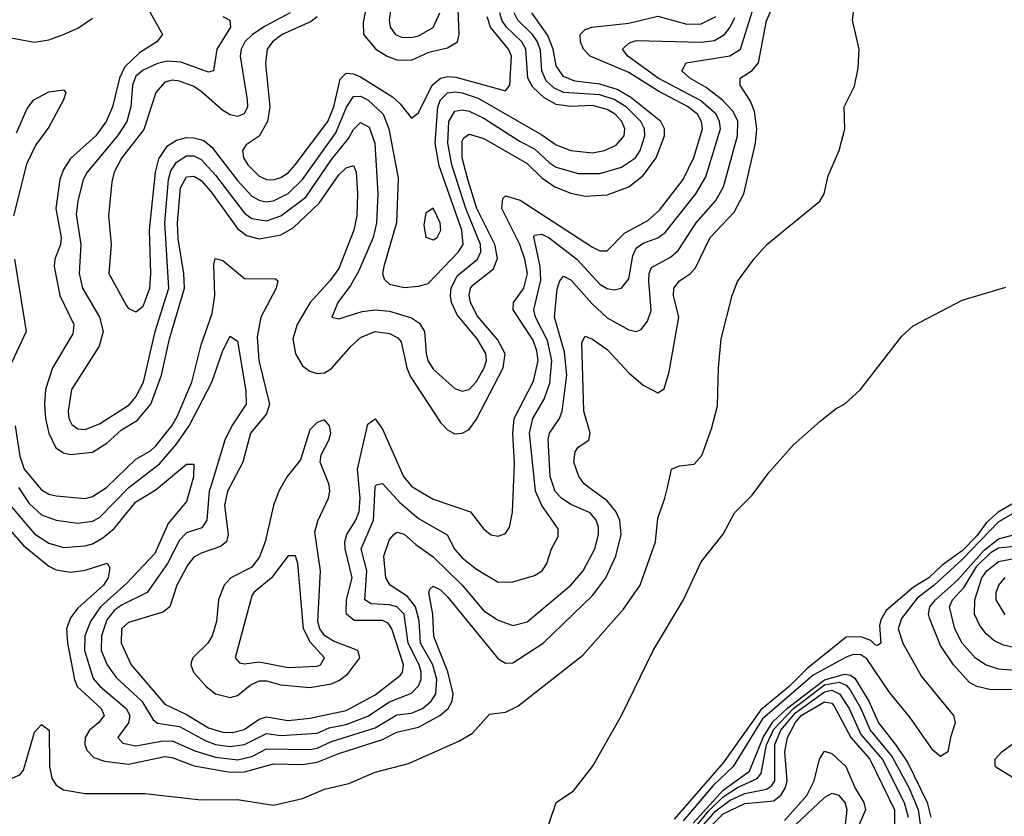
# Model space of a CAD drawing. Header units: inches. Extents: x 1308407 to 1441228, y 959628 to 1036311.
# Tile 179 of 256: x 1316330 to 1319046, y 1029092 to 1031291. Entities that reach past the tile are written whole.
import ezdxf

# ---------------------------------------------------------------- set-up
doc = ezdxf.new("R2010")
doc.units = ezdxf.units.IN
doc.header["$MEASUREMENT"] = 0
doc.layers.add('B3012', color=7, linetype='Continuous')
doc.layers.add('B3013', color=7, linetype='Continuous')

msp = doc.modelspace()

# ---------------------------------------------------------------- linework, layer by layer
at = {"layer": 'B3012', "color": 5}
for points, elevation in [([(1316222.5, 1028862.5), (1316332.7, 1028832.7), (1316383.4, 1028803.4), (1316610, 1028774.7), (1316890, 1028752.2), (1316970, 1028740.7), (1317270, 1028731.7), (1317350, 1028740.6), (1317450, 1028764.7), (1317496.7, 1028783.3), (1317611.9, 1028848.1), (1317698.5, 1028930), (1317789.6, 1029070), (1317809.7, 1029130.3), (1317857.2, 1029162.8), (1317909.7, 1029230), (1317989.6, 1029370), (1318077.6, 1029550), (1318161.1, 1029690), (1318210, 1029794.8), (1318270, 1029870.5), (1318301.7, 1029930), (1318350, 1029978.7), (1318365.9, 1030000)], 2460), ([(1316264.4, 1029924.4), (1316340, 1029840), (1316410, 1029782.6), (1316430, 1029772.1), (1316470, 1029765.9), (1316510, 1029771.8), (1316570.8, 1029790.8), (1316578.4, 1029778.4), (1316573.5, 1029750), (1316560.8, 1029730), (1316490, 1029667.1), (1316470, 1029639.9), (1316459, 1029610), (1316461, 1029570), (1316480.3, 1029470), (1316488.1, 1029450), (1316554.3, 1029390), (1316563, 1029370), (1316547.4, 1029350), (1316522.3, 1029330), (1316509.8, 1029310), (1316509.2, 1029290), (1316515.1, 1029275.1), (1316534.2, 1029254.2), (1316563.9, 1029243.9), (1316630, 1029235.8), (1316730, 1029257), (1316750, 1029254.6), (1316811.1, 1029231.1), (1316910, 1029214.1), (1316950, 1029214.6), (1317030, 1029236.6), (1317110, 1029235.6), (1317150, 1029241.4), (1317210, 1029265.8), (1317330, 1029303.9), (1317370, 1029324.8), (1317430, 1029338), (1317488.7, 1029370), (1317512, 1029390), (1317522.5, 1029410), (1317525.3, 1029430), (1317511, 1029491), (1317471.7, 1029588.3), (1317469.3, 1029650), (1317458.3, 1029710), (1317460.8, 1029719.2), (1317470, 1029727.3), (1317490, 1029716.9), (1317510, 1029698.3), (1317650, 1029527.1), (1317670, 1029514.6), (1317690, 1029516), (1317773.8, 1029570), (1317910, 1029701.6), (1317946.7, 1029750), (1317974.2, 1029810), (1317989.1, 1029870), (1317985.4, 1029910), (1317973.9, 1029933.9), (1317950, 1029962.7), (1317899.8, 1030000)], 2520), ([(1316279.8, 1029999.9), (1316306.8, 1029946.8), (1316370, 1029871.7), (1316410, 1029845.7), (1316450, 1029834.2), (1316510, 1029838.6), (1316530, 1029844.6), (1316559.1, 1029860.9), (1316590, 1029886.9), (1316650, 1029959.8), (1316705.8, 1029994.2), (1316712.9, 1030000)], 2540), ([(1316304, 1029196), (1316330, 1029206.9), (1316340.2, 1029219.8), (1316370, 1029324.3), (1316390, 1029345.5), (1316410.8, 1029330), (1316412.2, 1029230), (1316417.8, 1029197.8), (1316430, 1029178.2), (1316450, 1029165.1), (1316510, 1029154.7), (1316674.7, 1029154.7), (1316830, 1029137.8), (1316930, 1029138.9), (1317030, 1029123.1), (1317110, 1029141.6), (1317170, 1029167), (1317237.7, 1029182.3), (1317310, 1029213.8), (1317401.8, 1029238.2), (1317540.6, 1029299.4), (1317578.4, 1029321.6), (1317626, 1029374), (1317670, 1029379.5), (1317703.5, 1029396.5), (1317883.5, 1029536.5), (1317995.7, 1029664.3), (1318041.2, 1029730), (1318083.4, 1029850), (1318090, 1029915.5), (1318109.8, 1029970), (1318116.5, 1030000)], 2480), ([(1316326.3, 1030000), (1316355.3, 1029955.3), (1316390, 1029924.2), (1316430, 1029909.3), (1316490, 1029901.6), (1316530, 1029906.8), (1316550, 1029917.3), (1316630, 1029999.2), (1316631, 1030000)], 2560), ([(1316384, 1030000), (1316390, 1029992.9), (1316410, 1029981.7), (1316430, 1029976.9), (1316510, 1029969.4), (1316530, 1029974.8), (1316569.1, 1030000)], 2580), ([(1316800.9, 1030000), (1316790, 1029960.7), (1316739.5, 1029900.5), (1316702.3, 1029817.7), (1316624.7, 1029735.3), (1316552.1, 1029670), (1316525.3, 1029630), (1316509, 1029590), (1316508.5, 1029550), (1316532.5, 1029472.5), (1316551.1, 1029450), (1316623.5, 1029390), (1316633.7, 1029370), (1316629.7, 1029350), (1316600.5, 1029310), (1316613.9, 1029293.9), (1316650, 1029287), (1316720.2, 1029299.8), (1316750, 1029300.8), (1316812.8, 1029272.8), (1316870, 1029255.6), (1316931.6, 1029248.4), (1316970, 1029257.1), (1317010, 1029278.1), (1317130, 1029276.3), (1317150, 1029280), (1317190, 1029298.8), (1317310, 1029336.2), (1317370, 1029371.9), (1317410, 1029376.9), (1317441.1, 1029390), (1317465, 1029410), (1317477.6, 1029430), (1317480.7, 1029470), (1317468.9, 1029510), (1317435.1, 1029570), (1317431.6, 1029631.6), (1317421.5, 1029670), (1317399.3, 1029699.3), (1317351.6, 1029730), (1317340.1, 1029750), (1317334.1, 1029810), (1317350, 1029856.5), (1317361.4, 1029870), (1317370, 1029876.4), (1317390, 1029871), (1317422.1, 1029842.1), (1317470, 1029808.6), (1317550.4, 1029730), (1317610, 1029659.2), (1317650, 1029633.3), (1317690, 1029619.2), (1317730, 1029628.9), (1317850.4, 1029730), (1317884.5, 1029770), (1317915.9, 1029830), (1317926.7, 1029870), (1317926.8, 1029890), (1317919.9, 1029910), (1317903.2, 1029930), (1317850, 1029952.7), (1317823.9, 1029970), (1317806.2, 1029990), (1317802.9, 1030000)], 2540), ([(1316855.6, 1030000), (1316852.5, 1029990), (1316846.2, 1029910), (1316832, 1029888), (1316790, 1029874.6), (1316770, 1029854), (1316737.3, 1029790), (1316680.8, 1029710), (1316610, 1029675), (1316590, 1029660.3), (1316570, 1029634.5), (1316554.9, 1029590), (1316554, 1029550), (1316570.7, 1029510.7), (1316595.4, 1029475.4), (1316666.9, 1029410), (1316698.2, 1029358.2), (1316709.4, 1029349.4), (1316770, 1029339.7), (1316841.1, 1029301.1), (1316870, 1029290.8), (1316910, 1029284.5), (1316950, 1029290.2), (1317010, 1029320.5), (1317050, 1029315.1), (1317150, 1029321.9), (1317183.4, 1029336.6), (1317230, 1029345.8), (1317290, 1029368.4), (1317350, 1029408), (1317410, 1029432.3), (1317430, 1029452.1), (1317436.8, 1029470), (1317437.5, 1029490), (1317431.9, 1029510), (1317401, 1029570), (1317389.8, 1029649.8), (1317370, 1029670), (1317350, 1029675.7), (1317298.8, 1029678.8), (1317281.8, 1029690), (1317287.2, 1029770), (1317271.4, 1029830), (1317306, 1029910), (1317309.9, 1030000)], 2560), ([(1316908.5, 1030000), (1316903.2, 1029990), (1316894.9, 1029950), (1316904.3, 1029870), (1316899.7, 1029850), (1316883.5, 1029836.5), (1316830, 1029818.9), (1316810, 1029807.3), (1316793.5, 1029786.5), (1316762.8, 1029730), (1316744.1, 1029670), (1316724.8, 1029655.2), (1316630, 1029627.5), (1316610.5, 1029609.5), (1316609.4, 1029570), (1316636.9, 1029510), (1316730, 1029402.1), (1316790, 1029373.2), (1316850, 1029336.6), (1316890, 1029324), (1316916.2, 1029323.8), (1316948.4, 1029331.6), (1316990, 1029359.9), (1317010, 1029366.8), (1317070, 1029356.7), (1317130, 1029362.8), (1317230, 1029384.3), (1317310, 1029427.3), (1317378.9, 1029481.1), (1317385.6, 1029490), (1317388.1, 1029510), (1317356.5, 1029610), (1317345.7, 1029625.7), (1317330, 1029632.9), (1317252.6, 1029632.6), (1317231.5, 1029650), (1317230, 1029657.4), (1317231.2, 1029690), (1317246.4, 1029750), (1317227.4, 1029830), (1317226.6, 1029850), (1317231.7, 1029870), (1317257, 1029910), (1317266.1, 1029933.9), (1317268.5, 1029970), (1317266, 1030000)], 2580), ([(1317050, 1030000), (1317044.3, 1029990), (1317029.8, 1029950.2), (1317007.2, 1029850), (1316991.5, 1029808.5), (1316970, 1029779.6), (1316912.1, 1029750), (1316893.2, 1029730), (1316878.4, 1029690), (1316872.3, 1029630), (1316860.8, 1029590), (1316848.8, 1029570), (1316807.3, 1029530), (1316803, 1029517), (1316801.3, 1029510), (1316808.7, 1029490), (1316844, 1029450), (1316870, 1029430.1), (1316910, 1029419.7), (1316930, 1029425.5), (1316965.5, 1029454.5), (1316990, 1029466.2), (1317010, 1029466), (1317050, 1029454.9), (1317130, 1029448), (1317190, 1029458.1), (1317212.1, 1029467.9), (1317234.4, 1029485.6), (1317268.2, 1029530), (1317262.4, 1029550), (1317195.3, 1029575.3), (1317171.2, 1029590), (1317157.6, 1029610), (1317152.3, 1029630), (1317159, 1029770), (1317143.7, 1029876.3), (1317152, 1029908), (1317181.8, 1029970), (1317185.2, 1029990), (1317183.9, 1030000)], 2620), ([(1317340.2, 1030000), (1317378.2, 1029958.2), (1317430, 1029914.4), (1317509.1, 1029869.1), (1317530, 1029829), (1317550, 1029805.2), (1317590, 1029774.6), (1317650, 1029738.4), (1317690, 1029739.8), (1317750, 1029756.8), (1317771.3, 1029770), (1317783.5, 1029790), (1317796.5, 1029830), (1317815.5, 1029864.5), (1317814.8, 1029885.2), (1317769.7, 1029949.7), (1317752.9, 1029990), (1317751.9, 1030000)], 2560), ([(1317416.3, 1030000), (1317470, 1029967.6), (1317573, 1029933), (1317610, 1029884.5), (1317630, 1029869.5), (1317650, 1029865.3), (1317670, 1029872.4), (1317680.5, 1029890), (1317688.7, 1029931.3), (1317691.5, 1030000)], 2580), ([(1319066.4, 1029953.6), (1319028.5, 1029931.5), (1318997, 1029903), (1318970, 1029866.3), (1318930, 1029825.2), (1318874.8, 1029785.2), (1318837.7, 1029750), (1318795.8, 1029724.2), (1318720, 1029660), (1318705.4, 1029634.6), (1318701.5, 1029618.5), (1318705.5, 1029570), (1318696.4, 1029563.6), (1318690, 1029565.6), (1318677.6, 1029577.6), (1318650, 1029587.6), (1318610, 1029586.5), (1318501.1, 1029498.9), (1318452.2, 1029450), (1318373.9, 1029386.1), (1318270, 1029239.9), (1318135.3, 1029084.7)], 2460), ([(1319070, 1029927.8), (1319030, 1029905), (1318930, 1029801.4), (1318852.1, 1029730), (1318805.4, 1029694.6), (1318762.2, 1029637.8), (1318753.2, 1029610), (1318766.3, 1029570), (1318817.7, 1029477.7), (1318905.9, 1029370), (1318910.1, 1029350), (1318897, 1029310), (1318890, 1029269.7), (1318870, 1029257.6), (1318850, 1029273.7), (1318785.7, 1029365.7), (1318730, 1029432.6), (1318666.5, 1029526.5), (1318650, 1029537.8), (1318630, 1029539), (1318610, 1029531.4), (1318518.5, 1029481.5), (1318378.8, 1029361.2), (1318297.6, 1029230), (1318242.7, 1029177.3), (1318159.9, 1029080.1)], 2480), ([(1319183.4, 1029443.4), (1319010, 1029441.6), (1318970.2, 1029450), (1318950, 1029461.7), (1318905.4, 1029510), (1318870, 1029563.4), (1318839.2, 1029639.2), (1318836.4, 1029650), (1318840.6, 1029670), (1318856.5, 1029690), (1318916.4, 1029743.6), (1318990, 1029826.8), (1319030, 1029858.2), (1319110, 1029878.9)], 2520), ([(1319110, 1029491.4), (1319030, 1029498.7), (1318994, 1029510), (1318965.8, 1029530), (1318929.4, 1029570), (1318909.1, 1029610), (1318894.7, 1029670), (1318903.2, 1029690), (1318935.1, 1029724.9), (1318970, 1029782.4), (1319010, 1029821.5), (1319030, 1029833), (1319090, 1029839.4)], 2540), ([(1319130, 1029545.1), (1319044.1, 1029564.1), (1319017.2, 1029577.2), (1318995.6, 1029595.6), (1318978.5, 1029618.5), (1318964, 1029650), (1318964.2, 1029690), (1318984, 1029750), (1318997.5, 1029770), (1319030, 1029795.2), (1319110, 1029811.5)], 2560), ([(1319048.2, 1029648.2), (1319023.7, 1029690), (1319023.2, 1029710), (1319030.5, 1029730), (1319048.7, 1029751.3)], 2580), ([(1318187.1, 1029072.9), (1318270, 1029164.7), (1318343.1, 1029216.9), (1318380.4, 1029310), (1318407.5, 1029352.5), (1318448.5, 1029391.5), (1318550, 1029469), (1318604.9, 1029484.9), (1318621.8, 1029481.8), (1318633.7, 1029473.7), (1318672.3, 1029410), (1318698.5, 1029350), (1318747.7, 1029287.7), (1318779.3, 1029239.3), (1318833.3, 1029130), (1318843.4, 1029090)], 2520), ([(1318200.2, 1029070), (1318230, 1029106.7), (1318270, 1029145.5), (1318310, 1029172.1), (1318363.7, 1029196.3), (1318375, 1029210), (1318389.8, 1029289.8), (1318410, 1029332.7), (1318464.4, 1029390), (1318550, 1029454.6), (1318590, 1029462.8), (1318610, 1029454.3), (1318621, 1029441), (1318649.8, 1029390), (1318675.4, 1029330), (1318736.5, 1029256.5), (1318783.8, 1029170), (1318807.9, 1029110), (1318813.9, 1029070)], 2540), ([(1318210, 1029061.5), (1318250, 1029107.1), (1318290, 1029136.7), (1318330, 1029154.8), (1318390, 1029166.8), (1318403.9, 1029176.1), (1318412.4, 1029190), (1318412.9, 1029290), (1318429.3, 1029330), (1318470, 1029377.6), (1318550, 1029436.1), (1318570, 1029440.6), (1318591.3, 1029430), (1318617.6, 1029390), (1318650, 1029318.4), (1318710, 1029248.6), (1318769.9, 1029129.9), (1318780.6, 1029090)], 2560), ([(1318210, 1029038), (1318270, 1029098.8), (1318330, 1029127.7), (1318410, 1029135.3), (1318430, 1029151.3), (1318441.7, 1029170), (1318446.8, 1029190), (1318440.8, 1029270), (1318447.8, 1029310), (1318468.9, 1029350), (1318485.4, 1029370), (1318550, 1029407.8), (1318570, 1029404.2), (1318576.6, 1029396.6), (1318622.7, 1029310), (1318675.2, 1029250), (1318743.4, 1029110), (1318742.8, 1029070)], 2580), ([(1319117.5, 1029170), (1319025.7, 1029225.7), (1319021, 1029230), (1319020.9, 1029250), (1319039.3, 1029270), (1319067.1, 1029290)], 2520), ([(1318439.2, 1029080.8), (1318501.3, 1029150), (1318521.4, 1029190), (1318535.7, 1029250), (1318550, 1029271.7), (1318570, 1029265.8), (1318608.6, 1029230), (1318634.4, 1029170), (1318658.3, 1029130), (1318662.7, 1029110), (1318636.9, 1029050)], 2620), ([(1318598, 1028982), (1318612.8, 1029110), (1318607.2, 1029130), (1318590, 1029149.9), (1318570, 1029155.2), (1318550, 1029144.1), (1318439.6, 1029040.4)], 2640)]:
    msp.add_lwpolyline(points, dxfattribs=dict(at, elevation=elevation))
at = {"layer": 'B3012', "color": 5, "elevation": 2640}
msp.add_lwpolyline([(1317090, 1029810.8), (1317070, 1029810.7), (1317024.2, 1029750), (1316975.6, 1029710), (1316970, 1029700.3), (1316924.4, 1029530), (1316935.8, 1029515.8), (1316950, 1029513.4), (1316990, 1029518.2), (1317070, 1029503.3), (1317150, 1029507), (1317159.2, 1029510), (1317170.5, 1029530), (1317132.1, 1029572.1), (1317112.1, 1029610), (1317096.7, 1029790)], close=True, dxfattribs=at)
at = {"layer": 'B3013', "color": 5}
for points, elevation in [([(1317802.9, 1030000), (1317792.8, 1030030), (1317787.5, 1030132.5), (1317791.4, 1030150), (1317818.4, 1030190), (1317826, 1030210), (1317839.1, 1030310), (1317833, 1030373), (1317805, 1030470), (1317812, 1030548), (1317819.6, 1030570), (1317830, 1030583), (1317850, 1030573.3), (1317907.6, 1030507.6), (1317950, 1030467.8), (1318010, 1030435.1), (1318030, 1030430.2), (1318044.1, 1030435.9), (1318061.4, 1030458.6), (1318071.6, 1030488.4), (1318065.3, 1030570), (1318066.2, 1030590), (1318072.7, 1030607.3), (1318124.9, 1030635.1), (1318145.8, 1030654.2), (1318195.4, 1030730), (1318250, 1030791.6), (1318270.8, 1030829.2), (1318309.9, 1030970), (1318310.5, 1031010.5), (1318297.5, 1031037.5), (1318268.8, 1031068.8), (1318223.4, 1031103.4), (1318178.1, 1031130), (1318156.3, 1031150), (1318168.1, 1031171.9), (1318289.1, 1031190.9), (1318318, 1031210), (1318377.8, 1031402.2)], 2540), ([(1316650, 1031383), (1316723.5, 1031250), (1316708.1, 1031230), (1316660.5, 1031199.5), (1316619.6, 1031160.4), (1316604.8, 1031130), (1316585.6, 1031050), (1316568.3, 1031010), (1316539.5, 1030970), (1316470, 1030907.4), (1316450, 1030877.8), (1316440.3, 1030850), (1316429.2, 1030770), (1316443.8, 1030690), (1316442.1, 1030670), (1316426.5, 1030630), (1316424.8, 1030610), (1316439.9, 1030530), (1316479.3, 1030450), (1316476.2, 1030423.8), (1316420.5, 1030330), (1316400.9, 1030270), (1316397.6, 1030230), (1316400.7, 1030190), (1316410.3, 1030150), (1316429.6, 1030109.6), (1316450, 1030095.5), (1316470, 1030090.4), (1316530, 1030097.4), (1316570, 1030121.9), (1316610, 1030158.7), (1316654.7, 1030185.3), (1316690.9, 1030230), (1316721, 1030310), (1316742.8, 1030410), (1316784.4, 1030550), (1316782.7, 1030590), (1316766.3, 1030686.3), (1316765.3, 1030730), (1316773, 1030827), (1316790, 1030857.3), (1316810, 1030859.5), (1316830, 1030847.4), (1316856.8, 1030816.8), (1316930, 1030714.4), (1316955.3, 1030695.3), (1316990, 1030685.7), (1317050, 1030697.2), (1317083.6, 1030716.4), (1317155.9, 1030784.1), (1317210, 1030863), (1317230, 1030881.9), (1317250, 1030888.4), (1317258.2, 1030870), (1317261.1, 1030810), (1317259.3, 1030750), (1317251.6, 1030710), (1317210, 1030604.4), (1317185.4, 1030570), (1317130.6, 1030510), (1317094.6, 1030450), (1317082.8, 1030410), (1317090, 1030368.4), (1317110, 1030335.7), (1317130, 1030320.8), (1317150, 1030314.5), (1317170, 1030316.1), (1317190, 1030328.1), (1317243.8, 1030390), (1317270, 1030413.3), (1317310, 1030430.4), (1317350, 1030425.2), (1317373.1, 1030413.1), (1317381.6, 1030401.6), (1317397.3, 1030330), (1317407, 1030307), (1317490, 1030179.5), (1317510, 1030158.7), (1317530, 1030148.1), (1317550, 1030149.4), (1317570, 1030160.1), (1317590, 1030188.5), (1317663.5, 1030330), (1317669.1, 1030369.1), (1317648, 1030408), (1317592.6, 1030472.6), (1317573.4, 1030510), (1317569.2, 1030530), (1317573.1, 1030550), (1317580.6, 1030559.4), (1317637, 1030603), (1317647.3, 1030632.7), (1317639.9, 1030670), (1317590.6, 1030770), (1317565.7, 1030850), (1317550.2, 1030910), (1317550, 1030955.5), (1317555, 1030965), (1317570, 1030974.9), (1317610, 1030963.1), (1317730, 1030893.9), (1317770, 1030854.7), (1317805.9, 1030830), (1317850, 1030811.8), (1317890, 1030803.5), (1317950, 1030807.1), (1318010, 1030829.7), (1318050, 1030860.9), (1318085.4, 1030910), (1318108.1, 1030970), (1318108, 1030990), (1318098.6, 1031010), (1318015.8, 1031075.8), (1317978, 1031098), (1317930, 1031112.9), (1317861, 1031121), (1317830, 1031134.3), (1317810, 1031163.9), (1317801.1, 1031210), (1317787, 1031247), (1317742.1, 1031310)], 2620), ([(1317297, 1031390), (1317276.7, 1031283.3), (1317278.2, 1031250), (1317312.3, 1031210), (1317343.3, 1031190), (1317370, 1031180.2), (1317410, 1031178.8), (1317458.7, 1031201.3), (1317510, 1031213.6), (1317537.2, 1031230), (1317542.3, 1031250), (1317537, 1031370)], 2720), ([(1317363, 1031390), (1317349.2, 1031290), (1317352, 1031270), (1317365.9, 1031250), (1317383, 1031243), (1317410, 1031241.4), (1317430, 1031246.3), (1317470.5, 1031269.5), (1317488.2, 1031310)], 2740), ([(1317899.8, 1030000), (1317886.4, 1030010), (1317871.9, 1030030), (1317857.9, 1030070), (1317861.9, 1030098.1), (1317870, 1030111), (1317899.3, 1030130), (1317903.6, 1030150), (1317886.3, 1030210), (1317880.3, 1030399.7), (1317890, 1030417.6), (1317910, 1030408.8), (1317950, 1030380.4), (1318010, 1030315.8), (1318050, 1030282.4), (1318090, 1030261.1), (1318107.8, 1030272.2), (1318121.3, 1030318.7), (1318147.6, 1030470), (1318133.6, 1030530), (1318134.1, 1030550), (1318149.9, 1030570), (1318179.9, 1030590), (1318194.4, 1030605.6), (1318234.4, 1030690), (1318300.7, 1030759.3), (1318327.3, 1030810), (1318359.3, 1030950), (1318363, 1030990), (1318357.1, 1031037.1), (1318345.7, 1031065.7), (1318316.8, 1031110), (1318316.8, 1031130), (1318350, 1031150.6), (1318368, 1031172), (1318390, 1031288.2), (1318426.5, 1031373.5)], 2520), ([(1318116.5, 1030000), (1318127.7, 1030050), (1318150, 1030059.8), (1318190, 1030064.4), (1318211.7, 1030088.3), (1318238.2, 1030161.8), (1318255, 1030225), (1318257.6, 1030330), (1318265, 1030410), (1318294.8, 1030530), (1318310, 1030567.9), (1318355.3, 1030630), (1318391.1, 1030670), (1318537.1, 1030790), (1318548.6, 1030810), (1318559.9, 1030860.1), (1318590, 1030930.3), (1318605.6, 1030990), (1318604.2, 1031050), (1318632.2, 1031107.8), (1318643, 1031157), (1318645.3, 1031210), (1318627, 1031290), (1318636.7, 1031363.3)], 2480), ([(1316290, 1031243.9), (1316370, 1031229), (1316410, 1031235.8), (1316450, 1031250.1), (1316490, 1031268), (1316530, 1031294.8)], 2620), ([(1316890, 1031299.5), (1316909.1, 1031290), (1316911.1, 1031270), (1316873.3, 1031210), (1316864.4, 1031150), (1316850, 1031146.3), (1316773.8, 1031173.8), (1316736.3, 1031176.3), (1316710, 1031170.4), (1316670, 1031151.9), (1316650, 1031135), (1316640.9, 1031110), (1316636.4, 1031050), (1316625.3, 1031010), (1316599.6, 1030970), (1316516.1, 1030870), (1316504.8, 1030850), (1316489.5, 1030790.5), (1316485.6, 1030754.4), (1316498.4, 1030670), (1316493.4, 1030590), (1316502.7, 1030550), (1316549.7, 1030470), (1316559.7, 1030430), (1316548.8, 1030390), (1316472.4, 1030270), (1316463.2, 1030210), (1316465.3, 1030190), (1316473.2, 1030173.2), (1316490, 1030161.3), (1316510, 1030159.5), (1316550, 1030175.1), (1316631.7, 1030228.3), (1316650, 1030250.1), (1316671.3, 1030290), (1316703.6, 1030430), (1316740.7, 1030550), (1316730.1, 1030730), (1316740.1, 1030850), (1316746.2, 1030873.8), (1316762.1, 1030897.9), (1316790, 1030914.9), (1316810, 1030914.9), (1316830, 1030905.1), (1316870, 1030861.8), (1316950, 1030756.5), (1316970, 1030742.2), (1317010, 1030735.6), (1317050, 1030749.3), (1317118.6, 1030801.4), (1317190, 1030905.1), (1317236.8, 1030963.2), (1317250, 1030987.5), (1317270, 1031006.8), (1317294, 1030994), (1317309.3, 1030950), (1317317.7, 1030810), (1317313.7, 1030730), (1317304.3, 1030690), (1317264, 1030596), (1317242.4, 1030557.6), (1317207, 1030510), (1317190.7, 1030470), (1317210, 1030465.4), (1317274.1, 1030485.9), (1317310, 1030490.4), (1317350, 1030486.7), (1317410, 1030467.9), (1317432.9, 1030452.9), (1317446.1, 1030430), (1317450.7, 1030370), (1317455.9, 1030350), (1317470, 1030326.4), (1317530, 1030273.2), (1317550, 1030265.2), (1317570, 1030270.1), (1317590, 1030292.5), (1317610.7, 1030330), (1317617.1, 1030350), (1317615.5, 1030370), (1317592, 1030410), (1317536.3, 1030476.3), (1317520.4, 1030510), (1317517.7, 1030530), (1317520.1, 1030550), (1317536.5, 1030583.5), (1317592.8, 1030630), (1317601.6, 1030650), (1317600.9, 1030670), (1317560.4, 1030770), (1317522, 1030890), (1317510.3, 1030950), (1317513.7, 1031010), (1317530, 1031038.1), (1317550, 1031042.5), (1317570, 1031038.3), (1317610, 1031019.1), (1317710, 1030954.7), (1317750, 1030934.2), (1317790, 1030896.8), (1317810, 1030884.3), (1317870, 1030866.7), (1317930, 1030866.6), (1317990, 1030883.6), (1318028.3, 1030910), (1318041.5, 1030930), (1318054.2, 1030970), (1318053.5, 1030990), (1318043.5, 1031010), (1318002.5, 1031050), (1317970, 1031070.9), (1317930, 1031083.4), (1317830, 1031090), (1317803.2, 1031103.2), (1317782.2, 1031122.2), (1317769.6, 1031150), (1317765.9, 1031205.9), (1317757.9, 1031230), (1317744.7, 1031250), (1317703.8, 1031290), (1317693.7, 1031310)], 2640), ([(1317076.1, 1031310), (1317006.5, 1031273.5), (1316971.9, 1031250), (1316951.1, 1031230), (1316940.2, 1031210), (1316938.2, 1031190), (1316957.2, 1031070), (1316957.7, 1031050), (1316949.2, 1031030.8), (1316930, 1031024.2), (1316910, 1031028.8), (1316890, 1031040.5), (1316830, 1031093), (1316810, 1031106.1), (1316770, 1031121.6), (1316750, 1031124.1), (1316730, 1031118.4), (1316705, 1031090), (1316672.2, 1030987.8), (1316610, 1030908.8), (1316590.1, 1030870), (1316583.5, 1030843.5), (1316574.7, 1030750), (1316581.5, 1030670), (1316575.3, 1030590), (1316623.1, 1030503.1), (1316630, 1030493.5), (1316650, 1030484.8), (1316670, 1030500.2), (1316688.7, 1030550), (1316691.5, 1030590), (1316687.2, 1030710), (1316703.9, 1030870), (1316713, 1030907), (1316737.6, 1030942.4), (1316761.8, 1030958.2), (1316790, 1030965.4), (1316810, 1030965.2), (1316837.2, 1030957.2), (1316859.2, 1030939.2), (1316930, 1030846.7), (1316970, 1030803.6), (1316991.8, 1030791.8), (1317010, 1030788.4), (1317030, 1030791.4), (1317070, 1030811.1), (1317110, 1030850.1), (1317201.6, 1030978.4), (1317230.8, 1031049.2), (1317250, 1031079.1), (1317270, 1031080.2), (1317290, 1031070.1), (1317332.6, 1031030), (1317348.2, 1030990), (1317373.9, 1030853.9), (1317369.5, 1030730), (1317333.8, 1030610), (1317330.1, 1030590), (1317334.6, 1030574.6), (1317350, 1030561), (1317390, 1030551.3), (1317430, 1030555.1), (1317456.8, 1030563.2), (1317540.5, 1030650), (1317552.6, 1030670), (1317549.3, 1030710), (1317487.2, 1030887.2), (1317475.6, 1030950), (1317483.2, 1031050), (1317490.5, 1031070), (1317510, 1031088.9), (1317530, 1031092), (1317550, 1031088.8), (1317594.2, 1031074.2), (1317770, 1030973.4), (1317810, 1030945.2), (1317850, 1030930.1), (1317910, 1030923.9), (1317943.1, 1030930), (1317975.5, 1030944.5), (1317996.8, 1030970), (1317998.6, 1030990), (1317991, 1031010), (1317972.3, 1031030), (1317950, 1031043.5), (1317910, 1031053.9), (1317850, 1031051.4), (1317810, 1031057.1), (1317775.9, 1031075.9), (1317744.9, 1031104.9), (1317731.5, 1031130), (1317726, 1031210), (1317714.5, 1031230), (1317672.7, 1031270), (1317659.9, 1031290), (1317654.3, 1031310)], 2660), ([(1317150, 1031298.4), (1317133.6, 1031286.4), (1317054, 1031250), (1317026.8, 1031230), (1317012.4, 1031210), (1317007.8, 1031170), (1317019.8, 1031050), (1317013.4, 1031010), (1316990.5, 1030969.5), (1316954.2, 1030945.8), (1316944.2, 1030930), (1316947.4, 1030910), (1316958.7, 1030890), (1316990, 1030858.9), (1317010, 1030849.7), (1317030, 1030848.8), (1317050, 1030855.2), (1317070, 1030868.5), (1317089.9, 1030890), (1317179.7, 1031010), (1317196.1, 1031050), (1317213.3, 1031126.7), (1317230, 1031143.3), (1317250, 1031141.7), (1317270, 1031132.9), (1317357.7, 1031077.7), (1317378.9, 1031058.9), (1317410, 1031019), (1317430, 1031033.6), (1317467.3, 1031110), (1317490.3, 1031129.7), (1317510, 1031134), (1317532.4, 1031132.4), (1317670, 1031094.3), (1317681.4, 1031110), (1317686.6, 1031190), (1317677.8, 1031210), (1317628.7, 1031270), (1317619, 1031299)], 2680), ([(1317691.5, 1030000), (1317694.2, 1030065.8), (1317690, 1030150), (1317693.4, 1030190), (1317747.1, 1030292.9), (1317759.9, 1030350), (1317756.5, 1030376.5), (1317746, 1030406), (1317691.1, 1030490), (1317691.5, 1030510), (1317720.7, 1030550), (1317730.1, 1030590), (1317723.1, 1030630), (1317709.1, 1030670), (1317659.4, 1030770), (1317662.3, 1030797.7), (1317670, 1030804.7), (1317710, 1030793.2), (1317910, 1030663.1), (1317930, 1030652.5), (1317950, 1030652.8), (1317998.4, 1030701.6), (1318062.9, 1030737.1), (1318094.8, 1030765.2), (1318159.5, 1030850), (1318189.3, 1030910.7), (1318213.1, 1030990), (1318210.9, 1031010), (1318199.3, 1031030), (1318171.8, 1031051.8), (1318090, 1031094.2), (1318010, 1031145.6), (1317903.5, 1031190), (1317885.2, 1031210), (1317876.8, 1031230), (1317875.4, 1031250), (1317890, 1031263.8), (1317908.2, 1031270), (1318010, 1031281.7), (1318090, 1031301.1), (1318170, 1031278.4), (1318210, 1031279.9), (1318250, 1031299.7)], 2580), ([(1317751.9, 1030000), (1317736.3, 1030150), (1317745.4, 1030190), (1317776.2, 1030243.8), (1317792.1, 1030287.9), (1317797.9, 1030350), (1317785.9, 1030405.9), (1317752.9, 1030470), (1317748.3, 1030490), (1317767.7, 1030572.3), (1317765.3, 1030610), (1317748.2, 1030691.8), (1317750, 1030696.5), (1317770, 1030699.1), (1317790, 1030688.6), (1317866.2, 1030630), (1317930, 1030561.1), (1317950, 1030549.2), (1317970, 1030545.2), (1317989.9, 1030550.1), (1318010, 1030576.1), (1318020.9, 1030639.1), (1318030, 1030660.1), (1318050, 1030674.3), (1318090, 1030688.4), (1318110, 1030704), (1318194.6, 1030810), (1318222.6, 1030857.4), (1318262.6, 1030990), (1318260.6, 1031010), (1318250.7, 1031030), (1318207.8, 1031067.8), (1318091, 1031130), (1318007.7, 1031190), (1317992.6, 1031210), (1318010, 1031226.3), (1318030, 1031233.7), (1318210, 1031229.1), (1318246.2, 1031233.8), (1318273.8, 1031250), (1318290, 1031270.6), (1318302.8, 1031297.2)], 2560), ([(1316321.1, 1030978.9), (1316350, 1031045.8), (1316368.3, 1031070), (1316410, 1031091.9), (1316450, 1031096.9), (1316457.2, 1031090), (1316450.1, 1031070), (1316410, 1030994.5), (1316374.3, 1030945.7), (1316347.9, 1030892.1), (1316312.9, 1030750)], 2580), ([(1316315, 1030630), (1316347.2, 1030430), (1316300.1, 1030330)], 2580), ([(1316569.1, 1030000), (1316570, 1030000.6), (1316650, 1030078.3), (1316690, 1030101.2), (1316704.9, 1030115.1), (1316749, 1030170), (1316764, 1030196), (1316804.3, 1030290), (1316830, 1030393.7), (1316860.4, 1030479.6), (1316867.8, 1030530), (1316865, 1030615), (1316868.4, 1030631.6), (1316890, 1030625.9), (1316950, 1030576.8), (1317035.4, 1030575.4), (1317041.6, 1030570), (1317037.1, 1030550), (1316995, 1030470), (1316984.7, 1030415.3), (1316989.6, 1030350), (1317018.7, 1030230), (1317010, 1030202.8), (1316965.9, 1030150), (1316945.5, 1030070), (1316908.5, 1030000)], 2580), ([(1318365.9, 1030000), (1318397.5, 1030042.5), (1318463.7, 1030116.3), (1318537.6, 1030182.4), (1318582.4, 1030217.6), (1318605.3, 1030230), (1318648.9, 1030270), (1318762.8, 1030417.2), (1318794.4, 1030445.6), (1318930, 1030516.5), (1319050, 1030552.7)], 2460), ([(1316631, 1030000), (1316715.1, 1030064.9), (1316761.5, 1030118.5), (1316797.3, 1030170), (1316859.4, 1030290), (1316890, 1030378), (1316910, 1030417.8), (1316930, 1030403.8), (1316953.6, 1030266.4), (1316954, 1030230), (1316914.5, 1030170), (1316895.9, 1030130), (1316855.6, 1030000)], 2560), ([(1317183.9, 1030000), (1317182.5, 1030010), (1317158.4, 1030070), (1317160.8, 1030090), (1317182.4, 1030130), (1317188.1, 1030150), (1317184.2, 1030170), (1317170, 1030186.2), (1317150, 1030179.5), (1317130, 1030158.5), (1317104.2, 1030075.8), (1317067.2, 1030030), (1317050, 1030000)], 2620), ([(1317266, 1030000), (1317261.8, 1030050), (1317290, 1030174.3), (1317310, 1030189.2), (1317330, 1030160.7), (1317388.5, 1030030), (1317410, 1030003.8), (1317416.3, 1030000)], 2580), ([(1316317.2, 1030170), (1316330, 1030086.2), (1316341.8, 1030050), (1316384, 1030000)], 2580), ([(1316712.9, 1030000), (1316790, 1030063.7), (1316810, 1030064), (1316808.8, 1030028.8), (1316800.9, 1030000)], 2540), ([(1317309.9, 1030000), (1317310, 1030001.6), (1317313.2, 1030006.8), (1317330, 1030011.2), (1317340.2, 1030000)], 2560)]:
    msp.add_lwpolyline(points, dxfattribs=dict(at, elevation=elevation))
at = {"layer": 'B3013', "color": 5, "elevation": 2680}
msp.add_lwpolyline([(1317470, 1030771), (1317450, 1030757), (1317444.9, 1030724.9), (1317450, 1030690.5), (1317470, 1030683.5), (1317481.1, 1030690), (1317491.2, 1030710), (1317489.8, 1030730)], close=True, dxfattribs=at)

doc.saveas('drawing.dxf')
